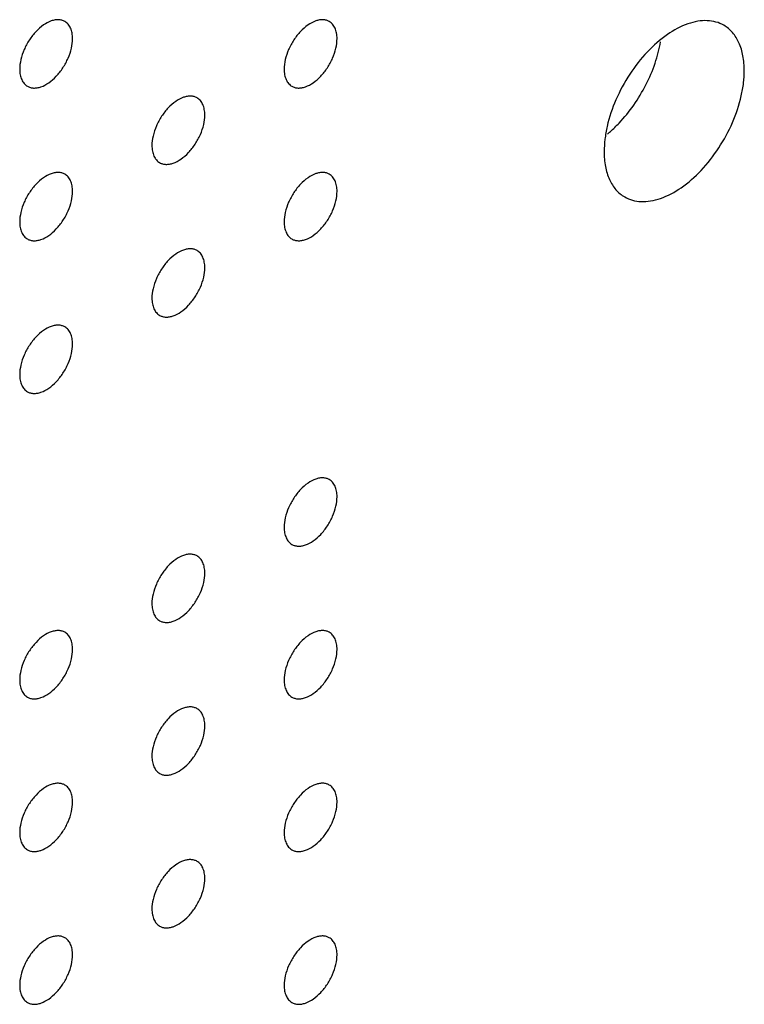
# Model space of a CAD drawing. Header units: inches. Extents: x 0 to 34, y 0 to 22.
# Tile 139 of 176: x 29.648 to 30.036, y 9.658 to 10.184. Entities that reach past the tile are written whole.
import ezdxf

# ---------------------------------------------------------------- set-up
doc = ezdxf.new("R2010")
doc.units = ezdxf.units.IN
doc.header["$LTSCALE"] = 1.87
doc.header["$MEASUREMENT"] = 0
doc.layers.add('02___PRT_ALL_AXES', color=7, linetype='CONTINUOUS')

msp = doc.modelspace()

# ---------------------------------------------------------------- linework, layer by layer
at = {"layer": '02___PRT_ALL_AXES', "color": 7, "linetype": 'CONTINUOUS'}
for points, knots in [([(29.67222, 10.18338), (29.67173, 10.18366), (29.67064, 10.18411), (29.66885, 10.18438), (29.66692, 10.18423), (29.66412, 10.18349), (29.66054, 10.18153), (29.65659, 10.17803), (29.65309, 10.17356), (29.65034, 10.16847), (29.64857, 10.16319), (29.64808, 10.1596), (29.64808, 10.15789)], [0, 0, 0, 0, 0.042842, 0.087441, 0.135298, 0.187275, 0.304489, 0.438213, 0.582466, 0.729664, 0.871609, 1, 1, 1, 1]), ([(29.67636, 10.17422), (29.67636, 10.17523), (29.6762, 10.17715), (29.67543, 10.1798), (29.67412, 10.18196), (29.67288, 10.183), (29.67222, 10.18338)], [0, 0, 0, 0, 0.288094, 0.548173, 0.782164, 1, 1, 1, 1]), ([(29.81364, 10.18339), (29.81315, 10.18367), (29.81206, 10.18412), (29.81027, 10.18439), (29.80834, 10.18424), (29.80554, 10.1835), (29.80196, 10.18154), (29.79801, 10.17804), (29.79452, 10.17357), (29.79176, 10.16848), (29.78999, 10.1632), (29.7895, 10.15961), (29.7895, 10.1579)], [0, 0, 0, 0, 0.042842, 0.087441, 0.135298, 0.187275, 0.304489, 0.438213, 0.582466, 0.729664, 0.871609, 1, 1, 1, 1]), ([(29.81778, 10.17423), (29.81778, 10.17524), (29.81763, 10.17716), (29.81685, 10.17981), (29.81554, 10.18197), (29.8143, 10.18301), (29.81364, 10.18339)], [0, 0, 0, 0, 0.288094, 0.548173, 0.782164, 1, 1, 1, 1]), ([(30.0246, 10.18136), (30.02329, 10.18211), (30.02041, 10.1833), (30.01566, 10.184), (30.01055, 10.18363), (30.00313, 10.18165), (29.99365, 10.17647), (29.98317, 10.16719), (29.97391, 10.15533), (29.96662, 10.14187), (29.96259, 10.12994), (29.96092, 10.12055), (29.96062, 10.11601), (29.96062, 10.11382)], [0, 0, 0, 0, 0.042847, 0.087469, 0.135284, 0.18725, 0.304483, 0.438129, 0.582466, 0.72954, 0.871223, 0.937716, 1, 1, 1, 1]), ([(30.03557, 10.1571), (30.03557, 10.15978), (30.03516, 10.16488), (30.0331, 10.1719), (30.02962, 10.1776), (30.02635, 10.18035), (30.0246, 10.18136)], [0, 0, 0, 0, 0.289147, 0.54903, 0.782314, 1, 1, 1, 1]), ([(29.65222, 10.14874), (29.65271, 10.14845), (29.6538, 10.148), (29.65559, 10.14774), (29.65752, 10.14789), (29.66032, 10.14863), (29.6639, 10.15058), (29.66785, 10.15409), (29.67135, 10.15856), (29.6741, 10.16364), (29.67588, 10.16893), (29.67636, 10.17252), (29.67636, 10.17422)], [0, 0, 0, 0, 0.042842, 0.087441, 0.135298, 0.187275, 0.304489, 0.438213, 0.582466, 0.729664, 0.871609, 1, 1, 1, 1]), ([(29.79364, 10.14875), (29.79414, 10.14846), (29.79522, 10.14801), (29.79701, 10.14775), (29.79894, 10.14789), (29.80174, 10.14864), (29.80532, 10.15059), (29.80927, 10.15409), (29.81277, 10.15856), (29.81553, 10.16365), (29.8173, 10.16893), (29.81778, 10.17253), (29.81778, 10.17423)], [0, 0, 0, 0, 0.042842, 0.087441, 0.135298, 0.187275, 0.304489, 0.438213, 0.582466, 0.729664, 0.871609, 1, 1, 1, 1]), ([(29.9686, 10.12907), (29.97144, 10.13207), (29.97671, 10.13859), (29.98319, 10.14935), (29.98808, 10.16074), (29.99017, 10.16864), (29.99084, 10.17254)], [0, 0, 0, 0, 0.250317, 0.50671, 0.759616, 1, 1, 1, 1]), ([(29.64808, 10.15789), (29.64808, 10.15689), (29.64824, 10.15496), (29.64902, 10.15232), (29.65032, 10.15016), (29.65156, 10.14912), (29.65222, 10.14874)], [0, 0, 0, 0, 0.288094, 0.548173, 0.782164, 1, 1, 1, 1]), ([(29.7895, 10.1579), (29.7895, 10.15689), (29.78966, 10.15497), (29.79044, 10.15232), (29.79174, 10.15016), (29.79298, 10.14913), (29.79364, 10.14875)], [0, 0, 0, 0, 0.288094, 0.548173, 0.782164, 1, 1, 1, 1]), ([(29.9716, 10.08956), (29.9729, 10.08881), (29.97578, 10.08762), (29.98054, 10.08691), (29.98564, 10.08729), (29.99306, 10.08927), (30.00255, 10.09445), (30.01303, 10.10373), (30.02228, 10.11559), (30.02958, 10.12905), (30.03361, 10.14098), (30.03527, 10.15037), (30.03557, 10.15491), (30.03557, 10.1571)], [0, 0, 0, 0, 0.042847, 0.087469, 0.135284, 0.18725, 0.304483, 0.438129, 0.582466, 0.72954, 0.871223, 0.937716, 1, 1, 1, 1]), ([(29.74293, 10.14256), (29.74244, 10.14284), (29.74135, 10.1433), (29.73956, 10.14356), (29.73763, 10.14341), (29.73483, 10.14267), (29.73125, 10.14071), (29.7273, 10.13721), (29.72381, 10.13274), (29.72105, 10.12765), (29.71928, 10.12237), (29.71879, 10.11878), (29.71879, 10.11707)], [0, 0, 0, 0, 0.042842, 0.087441, 0.135298, 0.187275, 0.304489, 0.438213, 0.582466, 0.729664, 0.871609, 1, 1, 1, 1]), ([(29.74707, 10.1334), (29.74707, 10.13441), (29.74691, 10.13633), (29.74614, 10.13898), (29.74483, 10.14114), (29.74359, 10.14218), (29.74293, 10.14256)], [0, 0, 0, 0, 0.288094, 0.548173, 0.782164, 1, 1, 1, 1]), ([(29.72293, 10.10792), (29.72342, 10.10763), (29.72451, 10.10718), (29.7263, 10.10692), (29.72823, 10.10707), (29.73103, 10.10781), (29.73461, 10.10976), (29.73856, 10.11327), (29.74206, 10.11774), (29.74482, 10.12282), (29.74659, 10.12811), (29.74707, 10.1317), (29.74707, 10.1334)], [0, 0, 0, 0, 0.042842, 0.087441, 0.135298, 0.187275, 0.304489, 0.438213, 0.582466, 0.729664, 0.871609, 1, 1, 1, 1]), ([(29.96235, 10.1232), (29.96289, 10.12365), (29.96506, 10.12551), (29.96711, 10.12751), (29.9686, 10.12907)], [0, 0, 0, 0, 0.244724, 1, 1, 1, 1]), ([(29.71879, 10.11707), (29.71879, 10.11607), (29.71895, 10.11414), (29.71973, 10.1115), (29.72103, 10.10934), (29.72227, 10.1083), (29.72293, 10.10792)], [0, 0, 0, 0, 0.288094, 0.548173, 0.782164, 1, 1, 1, 1]), ([(29.96062, 10.11382), (29.96062, 10.11114), (29.96104, 10.10604), (29.96309, 10.09902), (29.96658, 10.09332), (29.96985, 10.09057), (29.9716, 10.08956)], [0, 0, 0, 0, 0.289147, 0.54903, 0.782314, 1, 1, 1, 1]), ([(29.67222, 10.10173), (29.67173, 10.10202), (29.67064, 10.10247), (29.66885, 10.10273), (29.66692, 10.10258), (29.66412, 10.10184), (29.66054, 10.09989), (29.65659, 10.09638), (29.65309, 10.09191), (29.65034, 10.08683), (29.64857, 10.08154), (29.64808, 10.07795), (29.64808, 10.07625)], [0, 0, 0, 0, 0.042842, 0.087441, 0.135298, 0.187275, 0.304489, 0.438213, 0.582466, 0.729664, 0.871609, 1, 1, 1, 1]), ([(29.81364, 10.10174), (29.81315, 10.10202), (29.81206, 10.10248), (29.81027, 10.10274), (29.80834, 10.10259), (29.80554, 10.10185), (29.80196, 10.0999), (29.79801, 10.09639), (29.79452, 10.09192), (29.79176, 10.08684), (29.78999, 10.08155), (29.7895, 10.07796), (29.7895, 10.07625)], [0, 0, 0, 0, 0.042842, 0.087441, 0.135298, 0.187275, 0.304489, 0.438213, 0.582466, 0.729664, 0.871609, 1, 1, 1, 1]), ([(29.67636, 10.09258), (29.67636, 10.09358), (29.6762, 10.09551), (29.67543, 10.09815), (29.67412, 10.10031), (29.67288, 10.10135), (29.67222, 10.10173)], [0, 0, 0, 0, 0.288094, 0.548173, 0.782164, 1, 1, 1, 1]), ([(29.81778, 10.09258), (29.81778, 10.09359), (29.81763, 10.09552), (29.81685, 10.09816), (29.81554, 10.10032), (29.8143, 10.10136), (29.81364, 10.10174)], [0, 0, 0, 0, 0.288094, 0.548173, 0.782164, 1, 1, 1, 1]), ([(29.65222, 10.06709), (29.65271, 10.06681), (29.6538, 10.06636), (29.65559, 10.06609), (29.65752, 10.06624), (29.66032, 10.06698), (29.6639, 10.06894), (29.66785, 10.07244), (29.67135, 10.07691), (29.6741, 10.082), (29.67588, 10.08728), (29.67636, 10.09087), (29.67636, 10.09258)], [0, 0, 0, 0, 0.042842, 0.087441, 0.135298, 0.187275, 0.304489, 0.438213, 0.582466, 0.729664, 0.871609, 1, 1, 1, 1]), ([(29.79364, 10.0671), (29.79414, 10.06682), (29.79522, 10.06636), (29.79701, 10.0661), (29.79894, 10.06625), (29.80174, 10.06699), (29.80532, 10.06894), (29.80927, 10.07245), (29.81277, 10.07692), (29.81553, 10.082), (29.8173, 10.08729), (29.81778, 10.09088), (29.81778, 10.09258)], [0, 0, 0, 0, 0.042842, 0.087441, 0.135298, 0.187275, 0.304489, 0.438213, 0.582466, 0.729664, 0.871609, 1, 1, 1, 1]), ([(29.64808, 10.07625), (29.64808, 10.07524), (29.64824, 10.07332), (29.64902, 10.07067), (29.65032, 10.06851), (29.65156, 10.06747), (29.65222, 10.06709)], [0, 0, 0, 0, 0.288094, 0.548173, 0.782164, 1, 1, 1, 1]), ([(29.7895, 10.07625), (29.7895, 10.07525), (29.78966, 10.07332), (29.79044, 10.07068), (29.79174, 10.06852), (29.79298, 10.06748), (29.79364, 10.0671)], [0, 0, 0, 0, 0.288094, 0.548173, 0.782164, 1, 1, 1, 1]), ([(29.74293, 10.06091), (29.74244, 10.0612), (29.74135, 10.06165), (29.73956, 10.06191), (29.73763, 10.06176), (29.73483, 10.06102), (29.73125, 10.05907), (29.7273, 10.05557), (29.72381, 10.05109), (29.72105, 10.04601), (29.71928, 10.04073), (29.71879, 10.03713), (29.71879, 10.03543)], [0, 0, 0, 0, 0.042842, 0.087441, 0.135298, 0.187275, 0.304489, 0.438213, 0.582466, 0.729664, 0.871609, 1, 1, 1, 1]), ([(29.74707, 10.05176), (29.74707, 10.05276), (29.74691, 10.05469), (29.74614, 10.05733), (29.74483, 10.05949), (29.74359, 10.06053), (29.74293, 10.06091)], [0, 0, 0, 0, 0.288094, 0.548173, 0.782164, 1, 1, 1, 1]), ([(29.72293, 10.02627), (29.72342, 10.02599), (29.72451, 10.02554), (29.7263, 10.02527), (29.72823, 10.02542), (29.73103, 10.02616), (29.73461, 10.02812), (29.73856, 10.03162), (29.74206, 10.03609), (29.74482, 10.04118), (29.74659, 10.04646), (29.74707, 10.05005), (29.74707, 10.05176)], [0, 0, 0, 0, 0.042842, 0.087441, 0.135298, 0.187275, 0.304489, 0.438213, 0.582466, 0.729664, 0.871609, 1, 1, 1, 1]), ([(29.71879, 10.03543), (29.71879, 10.03442), (29.71895, 10.0325), (29.71973, 10.02985), (29.72103, 10.02769), (29.72227, 10.02665), (29.72293, 10.02627)], [0, 0, 0, 0, 0.288094, 0.548173, 0.782164, 1, 1, 1, 1]), ([(29.67222, 10.02008), (29.67173, 10.02037), (29.67064, 10.02082), (29.66885, 10.02108), (29.66692, 10.02094), (29.66412, 10.0202), (29.66054, 10.01824), (29.65659, 10.01474), (29.65309, 10.01027), (29.65034, 10.00518), (29.64857, 9.9999), (29.64808, 9.9963), (29.64808, 9.9946)], [0, 0, 0, 0, 0.042842, 0.087441, 0.135298, 0.187275, 0.304489, 0.438213, 0.582466, 0.729664, 0.871609, 1, 1, 1, 1]), ([(29.67636, 10.01093), (29.67636, 10.01194), (29.6762, 10.01386), (29.67543, 10.01651), (29.67412, 10.01867), (29.67288, 10.0197), (29.67222, 10.02008)], [0, 0, 0, 0, 0.288094, 0.548173, 0.782164, 1, 1, 1, 1]), ([(29.65222, 9.98544), (29.65271, 9.98516), (29.6538, 9.98471), (29.65559, 9.98444), (29.65752, 9.98459), (29.66032, 9.98533), (29.6639, 9.98729), (29.66785, 9.99079), (29.67135, 9.99526), (29.6741, 10.00035), (29.67588, 10.00563), (29.67636, 10.00922), (29.67636, 10.01093)], [0, 0, 0, 0, 0.042842, 0.087441, 0.135298, 0.187275, 0.304489, 0.438213, 0.582466, 0.729664, 0.871609, 1, 1, 1, 1]), ([(29.64808, 9.9946), (29.64808, 9.99359), (29.64824, 9.99167), (29.64902, 9.98902), (29.65032, 9.98686), (29.65156, 9.98583), (29.65222, 9.98544)], [0, 0, 0, 0, 0.288094, 0.548173, 0.782164, 1, 1, 1, 1]), ([(29.81364, 9.93844), (29.81315, 9.93873), (29.81206, 9.93918), (29.81027, 9.93945), (29.80834, 9.9393), (29.80554, 9.93856), (29.80196, 9.9366), (29.79801, 9.9331), (29.79452, 9.92863), (29.79176, 9.92354), (29.78999, 9.91826), (29.7895, 9.91467), (29.7895, 9.91296)], [0, 0, 0, 0, 0.042842, 0.087441, 0.135298, 0.187275, 0.304489, 0.438213, 0.582466, 0.729664, 0.871609, 1, 1, 1, 1]), ([(29.81778, 9.92929), (29.81778, 9.9303), (29.81763, 9.93222), (29.81685, 9.93487), (29.81554, 9.93703), (29.8143, 9.93806), (29.81364, 9.93844)], [0, 0, 0, 0, 0.288094, 0.548173, 0.782164, 1, 1, 1, 1]), ([(29.79364, 9.90381), (29.79414, 9.90352), (29.79522, 9.90307), (29.79701, 9.90281), (29.79894, 9.90295), (29.80174, 9.90369), (29.80532, 9.90565), (29.80927, 9.90915), (29.81277, 9.91362), (29.81553, 9.91871), (29.8173, 9.92399), (29.81778, 9.92759), (29.81778, 9.92929)], [0, 0, 0, 0, 0.042842, 0.087441, 0.135298, 0.187275, 0.304489, 0.438213, 0.582466, 0.729664, 0.871609, 1, 1, 1, 1]), ([(29.7895, 9.91296), (29.7895, 9.91195), (29.78966, 9.91003), (29.79044, 9.90738), (29.79174, 9.90522), (29.79298, 9.90419), (29.79364, 9.90381)], [0, 0, 0, 0, 0.288094, 0.548173, 0.782164, 1, 1, 1, 1]), ([(29.74293, 9.89762), (29.74244, 9.8979), (29.74135, 9.89835), (29.73956, 9.89862), (29.73763, 9.89847), (29.73483, 9.89773), (29.73125, 9.89577), (29.7273, 9.89227), (29.72381, 9.8878), (29.72105, 9.88271), (29.71928, 9.87743), (29.71879, 9.87384), (29.71879, 9.87213)], [0, 0, 0, 0, 0.042842, 0.087441, 0.135298, 0.187275, 0.304489, 0.438213, 0.582466, 0.729664, 0.871609, 1, 1, 1, 1]), ([(29.74707, 9.88846), (29.74707, 9.88947), (29.74691, 9.89139), (29.74614, 9.89404), (29.74483, 9.8962), (29.74359, 9.89724), (29.74293, 9.89762)], [0, 0, 0, 0, 0.288094, 0.548173, 0.782164, 1, 1, 1, 1]), ([(29.72293, 9.86298), (29.72342, 9.86269), (29.72451, 9.86224), (29.7263, 9.86198), (29.72823, 9.86212), (29.73103, 9.86287), (29.73461, 9.86482), (29.73856, 9.86832), (29.74206, 9.8728), (29.74482, 9.87788), (29.74659, 9.88316), (29.74707, 9.88676), (29.74707, 9.88846)], [0, 0, 0, 0, 0.042842, 0.087441, 0.135298, 0.187275, 0.304489, 0.438213, 0.582466, 0.729664, 0.871609, 1, 1, 1, 1]), ([(29.71879, 9.87213), (29.71879, 9.87112), (29.71895, 9.8692), (29.71973, 9.86656), (29.72103, 9.8644), (29.72227, 9.86336), (29.72293, 9.86298)], [0, 0, 0, 0, 0.288094, 0.548173, 0.782164, 1, 1, 1, 1]), ([(29.67222, 9.85679), (29.67173, 9.85707), (29.67064, 9.85753), (29.66885, 9.85779), (29.66692, 9.85764), (29.66412, 9.8569), (29.66054, 9.85495), (29.65659, 9.85144), (29.65309, 9.84697), (29.65034, 9.84189), (29.64857, 9.8366), (29.64808, 9.83301), (29.64808, 9.8313)], [0, 0, 0, 0, 0.042842, 0.087441, 0.135298, 0.187275, 0.304489, 0.438213, 0.582466, 0.729664, 0.871609, 1, 1, 1, 1]), ([(29.67636, 9.84764), (29.67636, 9.84864), (29.6762, 9.85057), (29.67543, 9.85321), (29.67412, 9.85537), (29.67288, 9.85641), (29.67222, 9.85679)], [0, 0, 0, 0, 0.288094, 0.548173, 0.782164, 1, 1, 1, 1]), ([(29.81364, 9.8568), (29.81315, 9.85708), (29.81206, 9.85753), (29.81027, 9.8578), (29.80834, 9.85765), (29.80554, 9.85691), (29.80196, 9.85495), (29.79801, 9.85145), (29.79452, 9.84698), (29.79176, 9.84189), (29.78999, 9.83661), (29.7895, 9.83302), (29.7895, 9.83131)], [0, 0, 0, 0, 0.042842, 0.087441, 0.135298, 0.187275, 0.304489, 0.438213, 0.582466, 0.729664, 0.871609, 1, 1, 1, 1]), ([(29.81778, 9.84764), (29.81778, 9.84865), (29.81763, 9.85057), (29.81685, 9.85322), (29.81554, 9.85538), (29.8143, 9.85642), (29.81364, 9.8568)], [0, 0, 0, 0, 0.288094, 0.548173, 0.782164, 1, 1, 1, 1]), ([(29.65222, 9.82215), (29.65271, 9.82187), (29.6538, 9.82141), (29.65559, 9.82115), (29.65752, 9.8213), (29.66032, 9.82204), (29.6639, 9.82399), (29.66785, 9.8275), (29.67135, 9.83197), (29.6741, 9.83705), (29.67588, 9.84234), (29.67636, 9.84593), (29.67636, 9.84764)], [0, 0, 0, 0, 0.042842, 0.087441, 0.135298, 0.187275, 0.304489, 0.438213, 0.582466, 0.729664, 0.871609, 1, 1, 1, 1]), ([(29.79364, 9.82216), (29.79414, 9.82187), (29.79522, 9.82142), (29.79701, 9.82116), (29.79894, 9.82131), (29.80174, 9.82205), (29.80532, 9.824), (29.80927, 9.8275), (29.81277, 9.83198), (29.81553, 9.83706), (29.8173, 9.84234), (29.81778, 9.84594), (29.81778, 9.84764)], [0, 0, 0, 0, 0.042842, 0.087441, 0.135298, 0.187275, 0.304489, 0.438213, 0.582466, 0.729664, 0.871609, 1, 1, 1, 1]), ([(29.64808, 9.8313), (29.64808, 9.8303), (29.64824, 9.82837), (29.64902, 9.82573), (29.65032, 9.82357), (29.65156, 9.82253), (29.65222, 9.82215)], [0, 0, 0, 0, 0.288094, 0.548173, 0.782164, 1, 1, 1, 1]), ([(29.7895, 9.83131), (29.7895, 9.83031), (29.78966, 9.82838), (29.79044, 9.82574), (29.79174, 9.82358), (29.79298, 9.82254), (29.79364, 9.82216)], [0, 0, 0, 0, 0.288094, 0.548173, 0.782164, 1, 1, 1, 1]), ([(29.74293, 9.81597), (29.74244, 9.81625), (29.74135, 9.81671), (29.73956, 9.81697), (29.73763, 9.81682), (29.73483, 9.81608), (29.73125, 9.81413), (29.7273, 9.81062), (29.72381, 9.80615), (29.72105, 9.80107), (29.71928, 9.79578), (29.71879, 9.79219), (29.71879, 9.79049)], [0, 0, 0, 0, 0.042842, 0.087441, 0.135298, 0.187275, 0.304489, 0.438213, 0.582466, 0.729664, 0.871609, 1, 1, 1, 1]), ([(29.74707, 9.80682), (29.74707, 9.80782), (29.74691, 9.80975), (29.74614, 9.81239), (29.74483, 9.81455), (29.74359, 9.81559), (29.74293, 9.81597)], [0, 0, 0, 0, 0.288094, 0.548173, 0.782164, 1, 1, 1, 1]), ([(29.72293, 9.78133), (29.72342, 9.78105), (29.72451, 9.78059), (29.7263, 9.78033), (29.72823, 9.78048), (29.73103, 9.78122), (29.73461, 9.78317), (29.73856, 9.78668), (29.74206, 9.79115), (29.74482, 9.79623), (29.74659, 9.80152), (29.74707, 9.80511), (29.74707, 9.80682)], [0, 0, 0, 0, 0.042842, 0.087441, 0.135298, 0.187275, 0.304489, 0.438213, 0.582466, 0.729664, 0.871609, 1, 1, 1, 1]), ([(29.71879, 9.79049), (29.71879, 9.78948), (29.71895, 9.78755), (29.71973, 9.78491), (29.72103, 9.78275), (29.72227, 9.78171), (29.72293, 9.78133)], [0, 0, 0, 0, 0.288094, 0.548173, 0.782164, 1, 1, 1, 1]), ([(29.67222, 9.77514), (29.67173, 9.77543), (29.67064, 9.77588), (29.66885, 9.77614), (29.66692, 9.776), (29.66412, 9.77525), (29.66054, 9.7733), (29.65659, 9.7698), (29.65309, 9.76533), (29.65034, 9.76024), (29.64857, 9.75496), (29.64808, 9.75136), (29.64808, 9.74966)], [0, 0, 0, 0, 0.042842, 0.087441, 0.135298, 0.187275, 0.304489, 0.438213, 0.582466, 0.729664, 0.871609, 1, 1, 1, 1]), ([(29.81364, 9.77515), (29.81315, 9.77544), (29.81206, 9.77589), (29.81027, 9.77615), (29.80834, 9.776), (29.80554, 9.77526), (29.80196, 9.77331), (29.79801, 9.7698), (29.79452, 9.76533), (29.79176, 9.76025), (29.78999, 9.75496), (29.7895, 9.75137), (29.7895, 9.74967)], [0, 0, 0, 0, 0.042842, 0.087441, 0.135298, 0.187275, 0.304489, 0.438213, 0.582466, 0.729664, 0.871609, 1, 1, 1, 1]), ([(29.67636, 9.76599), (29.67636, 9.767), (29.6762, 9.76892), (29.67543, 9.77157), (29.67412, 9.77373), (29.67288, 9.77476), (29.67222, 9.77514)], [0, 0, 0, 0, 0.288094, 0.548173, 0.782164, 1, 1, 1, 1]), ([(29.81778, 9.766), (29.81778, 9.767), (29.81763, 9.76893), (29.81685, 9.77157), (29.81554, 9.77373), (29.8143, 9.77477), (29.81364, 9.77515)], [0, 0, 0, 0, 0.288094, 0.548173, 0.782164, 1, 1, 1, 1]), ([(29.65222, 9.7405), (29.65271, 9.74022), (29.6538, 9.73977), (29.65559, 9.7395), (29.65752, 9.73965), (29.66032, 9.74039), (29.6639, 9.74235), (29.66785, 9.74585), (29.67135, 9.75032), (29.6741, 9.75541), (29.67588, 9.76069), (29.67636, 9.76428), (29.67636, 9.76599)], [0, 0, 0, 0, 0.042842, 0.087441, 0.135298, 0.187275, 0.304489, 0.438213, 0.582466, 0.729664, 0.871609, 1, 1, 1, 1]), ([(29.79364, 9.74051), (29.79414, 9.74023), (29.79522, 9.73977), (29.79701, 9.73951), (29.79894, 9.73966), (29.80174, 9.7404), (29.80532, 9.74236), (29.80927, 9.74586), (29.81277, 9.75033), (29.81553, 9.75542), (29.8173, 9.7607), (29.81778, 9.76429), (29.81778, 9.766)], [0, 0, 0, 0, 0.042842, 0.087441, 0.135298, 0.187275, 0.304489, 0.438213, 0.582466, 0.729664, 0.871609, 1, 1, 1, 1]), ([(29.64808, 9.74966), (29.64808, 9.74865), (29.64824, 9.74673), (29.64902, 9.74408), (29.65032, 9.74192), (29.65156, 9.74088), (29.65222, 9.7405)], [0, 0, 0, 0, 0.288094, 0.548173, 0.782164, 1, 1, 1, 1]), ([(29.7895, 9.74967), (29.7895, 9.74866), (29.78966, 9.74674), (29.79044, 9.74409), (29.79174, 9.74193), (29.79298, 9.74089), (29.79364, 9.74051)], [0, 0, 0, 0, 0.288094, 0.548173, 0.782164, 1, 1, 1, 1]), ([(29.74293, 9.73432), (29.74244, 9.73461), (29.74135, 9.73506), (29.73956, 9.73532), (29.73763, 9.73518), (29.73483, 9.73443), (29.73125, 9.73248), (29.7273, 9.72898), (29.72381, 9.72451), (29.72105, 9.71942), (29.71928, 9.71414), (29.71879, 9.71054), (29.71879, 9.70884)], [0, 0, 0, 0, 0.042842, 0.087441, 0.135298, 0.187275, 0.304489, 0.438213, 0.582466, 0.729664, 0.871609, 1, 1, 1, 1]), ([(29.74707, 9.72517), (29.74707, 9.72618), (29.74691, 9.7281), (29.74614, 9.73075), (29.74483, 9.73291), (29.74359, 9.73394), (29.74293, 9.73432)], [0, 0, 0, 0, 0.288094, 0.548173, 0.782164, 1, 1, 1, 1]), ([(29.72293, 9.69968), (29.72342, 9.6994), (29.72451, 9.69895), (29.7263, 9.69868), (29.72823, 9.69883), (29.73103, 9.69957), (29.73461, 9.70153), (29.73856, 9.70503), (29.74206, 9.7095), (29.74482, 9.71459), (29.74659, 9.71987), (29.74707, 9.72346), (29.74707, 9.72517)], [0, 0, 0, 0, 0.042842, 0.087441, 0.135298, 0.187275, 0.304489, 0.438213, 0.582466, 0.729664, 0.871609, 1, 1, 1, 1]), ([(29.71879, 9.70884), (29.71879, 9.70783), (29.71895, 9.70591), (29.71973, 9.70326), (29.72103, 9.7011), (29.72227, 9.70006), (29.72293, 9.69968)], [0, 0, 0, 0, 0.288094, 0.548173, 0.782164, 1, 1, 1, 1]), ([(29.67222, 9.6935), (29.67173, 9.69378), (29.67064, 9.69423), (29.66885, 9.6945), (29.66692, 9.69435), (29.66412, 9.69361), (29.66054, 9.69165), (29.65659, 9.68815), (29.65309, 9.68368), (29.65034, 9.67859), (29.64857, 9.67331), (29.64808, 9.66972), (29.64808, 9.66801)], [0, 0, 0, 0, 0.042842, 0.087441, 0.135298, 0.187275, 0.304489, 0.438213, 0.582466, 0.729664, 0.871609, 1, 1, 1, 1]), ([(29.67636, 9.68434), (29.67636, 9.68535), (29.6762, 9.68727), (29.67543, 9.68992), (29.67412, 9.69208), (29.67288, 9.69312), (29.67222, 9.6935)], [0, 0, 0, 0, 0.288094, 0.548173, 0.782164, 1, 1, 1, 1]), ([(29.81364, 9.6935), (29.81315, 9.69379), (29.81206, 9.69424), (29.81027, 9.6945), (29.80834, 9.69436), (29.80554, 9.69362), (29.80196, 9.69166), (29.79801, 9.68816), (29.79452, 9.68369), (29.79176, 9.6786), (29.78999, 9.67332), (29.7895, 9.66972), (29.7895, 9.66802)], [0, 0, 0, 0, 0.042842, 0.087441, 0.135298, 0.187275, 0.304489, 0.438213, 0.582466, 0.729664, 0.871609, 1, 1, 1, 1]), ([(29.81778, 9.68435), (29.81778, 9.68536), (29.81763, 9.68728), (29.81685, 9.68993), (29.81554, 9.69209), (29.8143, 9.69312), (29.81364, 9.6935)], [0, 0, 0, 0, 0.288094, 0.548173, 0.782164, 1, 1, 1, 1]), ([(29.65222, 9.65886), (29.65271, 9.65857), (29.6538, 9.65812), (29.65559, 9.65786), (29.65752, 9.658), (29.66032, 9.65875), (29.6639, 9.6607), (29.66785, 9.6642), (29.67135, 9.66867), (29.6741, 9.67376), (29.67588, 9.67904), (29.67636, 9.68264), (29.67636, 9.68434)], [0, 0, 0, 0, 0.042842, 0.087441, 0.135298, 0.187275, 0.304489, 0.438213, 0.582466, 0.729664, 0.871609, 1, 1, 1, 1]), ([(29.79364, 9.65886), (29.79414, 9.65858), (29.79522, 9.65813), (29.79701, 9.65786), (29.79894, 9.65801), (29.80174, 9.65875), (29.80532, 9.66071), (29.80927, 9.66421), (29.81277, 9.66868), (29.81553, 9.67377), (29.8173, 9.67905), (29.81778, 9.68264), (29.81778, 9.68435)], [0, 0, 0, 0, 0.042842, 0.087441, 0.135298, 0.187275, 0.304489, 0.438213, 0.582466, 0.729664, 0.871609, 1, 1, 1, 1]), ([(29.64808, 9.66801), (29.64808, 9.667), (29.64824, 9.66508), (29.64902, 9.66243), (29.65032, 9.66027), (29.65156, 9.65924), (29.65222, 9.65886)], [0, 0, 0, 0, 0.288094, 0.548173, 0.782164, 1, 1, 1, 1]), ([(29.7895, 9.66802), (29.7895, 9.66701), (29.78966, 9.66509), (29.79044, 9.66244), (29.79174, 9.66028), (29.79298, 9.65925), (29.79364, 9.65886)], [0, 0, 0, 0, 0.288094, 0.548173, 0.782164, 1, 1, 1, 1])]:
    msp.add_open_spline(points, degree=3, knots=knots, dxfattribs=at)

doc.saveas('drawing.dxf')
